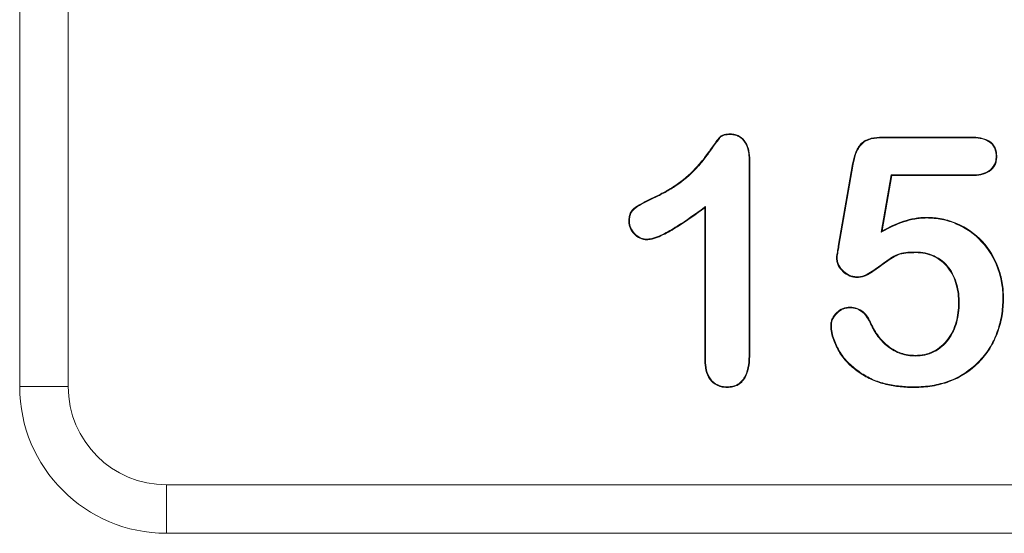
# Model space of a CAD drawing. Header units: millimetres. Extents: x 23 to 674, y 24 to 517.
# Tile 4 of 27: x 118 to 131, y 98 to 105. Entities that reach past the tile are written whole.
import ezdxf

# ---------------------------------------------------------------- set-up
doc = ezdxf.new("R2010")
doc.units = ezdxf.units.MM
doc.header["$LTSCALE"] = 2.5
doc.layers.add('Visible (ANSI)', color=7, linetype='Continuous', lineweight=9)
doc.layers.add('Visible Narrow (ANSI)', color=7, linetype='Continuous', lineweight=9)

msp = doc.modelspace()

# ---------------------------------------------------------------- linework, layer by layer
at = {"layer": 'Visible (ANSI)'}
for p, q in [((117.949, 110.196), (117.949, 100.196)), ((127.6325, 103.631), (127.6327, 103.6397)), ((129.7012, 103.596), (130.9132, 103.596)), ((129.7014, 103.5872), (129.7012, 103.596)), ((129.7014, 103.5872), (130.9131, 103.5872)), ((130.9131, 103.5872), (130.9132, 103.596)), ((131.2518, 103.3301), (131.2605, 103.3301)), ((127.8871, 103.2848), (127.8959, 103.2849)), ((127.8871, 103.2848), (127.8871, 100.647)), ((127.8959, 103.2849), (127.8959, 100.6469)), ((129.1017, 102.1112), (129.2952, 103.2296)), ((129.1103, 102.1097), (129.3038, 103.228)), ((129.3038, 103.228), (129.2952, 103.2296)), ((129.8231, 103.0797), (129.6875, 102.2998)), ((129.8304, 103.071), (129.6992, 102.3163)), ((129.8231, 103.0797), (129.8304, 103.071)), ((130.9268, 103.0797), (129.8231, 103.0797)), ((130.9269, 103.071), (129.8304, 103.071)), ((130.9268, 103.0797), (130.9269, 103.071)), ((127.2921, 102.6508), (127.2834, 102.6335)), ((127.2834, 100.554), (127.2834, 102.6335)), ((127.2921, 100.5541), (127.2921, 102.6508)), ((130.3034, 102.4935), (130.3035, 102.5022)), ((126.2558, 102.453), (126.247, 102.453)), ((129.6875, 102.2998), (129.6992, 102.3163)), ((126.4944, 102.2047), (126.4945, 102.196)), ((129.0852, 101.9525), (129.0764, 101.9526)), ((130.1587, 102.0297), (130.1586, 102.021)), ((129.3648, 101.6907), (129.3649, 101.6819)), ((129.261, 101.2685), (129.261, 101.2772)), ((130.7483, 101.3326), (130.7396, 101.3326)), ((131.3434, 101.401), (131.3521, 101.4009)), ((129.0066, 101.027), (128.9978, 101.027)), ((129.5416, 101.05), (129.5495, 101.0537)), ((127.8871, 100.647), (127.8959, 100.6469)), ((130.149, 100.6122), (130.149, 100.621)), ((127.2921, 100.5541), (127.2834, 100.554)), ((127.5876, 100.1922), (127.5876, 100.1835)), ((130.1401, 100.1922), (130.1401, 100.1835)), ((119.949, 98.196), (145.949, 98.196))]:
    msp.add_line(p, q, dxfattribs=at)
msp.add_arc((119.949, 100.196), 2, 180, 270, dxfattribs=at)
for points, knots in [([(126.582, 102.7709), (126.6344, 102.7966), (126.6867, 102.8223), (126.7889, 102.8786), (126.8388, 102.9089), (126.984, 103.0066), (127.073, 103.0831), (127.1929, 103.2105), (127.2313, 103.2545), (127.3034, 103.3462), (127.3359, 103.3947), (127.3872, 103.4656), (127.4041, 103.4893), (127.4392, 103.5359), (127.4562, 103.5596), (127.4838, 103.5935), (127.4938, 103.6045), (127.5179, 103.621), (127.5318, 103.6263), (127.5742, 103.6376), (127.6036, 103.6388), (127.6327, 103.6397)], [0, 0, 0, 0, 0.0001733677, 0.0001733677, 0.0003467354, 0.0003467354, 0.0006934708, 0.0006934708, 0.0008668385, 0.0008668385, 0.0010402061, 0.0010402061, 0.00112689, 0.00112689, 0.0012135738, 0.0012135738, 0.0012569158, 0.0012569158, 0.0013002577, 0.0013002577, 0.0013869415, 0.0013869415, 0.0013869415, 0.0013869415]), ([(126.5858, 102.763), (126.5858, 102.763), (126.5858, 102.763), (126.5858, 102.763), (126.6382, 102.7887), (126.6907, 102.8145), (126.7933, 102.8711), (126.8435, 102.9014), (126.9893, 102.9997), (127.079, 103.0767), (127.1994, 103.2047), (127.238, 103.2489), (127.3104, 103.341), (127.343, 103.3896), (127.3943, 103.4605), (127.411, 103.484), (127.4462, 103.5307), (127.4633, 103.5545), (127.4904, 103.5878), (127.4997, 103.598), (127.5218, 103.6131), (127.5346, 103.618), (127.5752, 103.6288), (127.6035, 103.6301), (127.6325, 103.631)], [0, 0, 0, 0, 0.0000000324, 0.0000000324, 0.0000000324, 0.0001729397, 0.0001729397, 0.000345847, 0.000345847, 0.0006916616, 0.0006916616, 0.0008645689, 0.0008645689, 0.0010374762, 0.0010374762, 0.0011239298, 0.0011239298, 0.0012103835, 0.0012103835, 0.0012536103, 0.0012536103, 0.0012968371, 0.0012968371, 0.0013828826, 0.0013828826, 0.0013828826, 0.0013828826]), ([(127.6325, 103.631), (127.6531, 103.6297), (127.6731, 103.6283), (127.7117, 103.6197), (127.7303, 103.6126), (127.7813, 103.5823), (127.8102, 103.5526), (127.8523, 103.4842), (127.8675, 103.446), (127.8838, 103.3669), (127.8856, 103.3259), (127.8871, 103.2848)], [0, 0, 0, 0, 0.00005960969, 0.00005960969, 0.00011961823, 0.00011961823, 0.00023963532, 0.00023963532, 0.0003596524, 0.0003596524, 0.00047950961, 0.00047950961, 0.00047950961, 0.00047950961]), ([(127.6327, 103.6397), (127.6533, 103.6384), (127.674, 103.637), (127.7144, 103.6281), (127.734, 103.6206), (127.7874, 103.5889), (127.817, 103.5582), (127.8603, 103.4878), (127.8758, 103.4487), (127.8926, 103.3677), (127.8943, 103.3261), (127.8959, 103.2849)], [0, 0, 0, 0, 0.00006172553, 0.00006172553, 0.00012345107, 0.00012345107, 0.00024690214, 0.00024690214, 0.0003703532, 0.0003703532, 0.00049380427, 0.00049380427, 0.00049380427, 0.00049380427]), ([(129.2952, 103.2296), (129.305, 103.2797), (129.3157, 103.3301), (129.353, 103.4256), (129.3782, 103.4716), (129.4512, 103.5437), (129.4993, 103.5663), (129.5985, 103.592), (129.6501, 103.5946), (129.7012, 103.596)], [0, 0, 0, 0, 0.00015147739, 0.00015147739, 0.00030295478, 0.00030295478, 0.00045443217, 0.00045443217, 0.00060590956, 0.00060590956, 0.00060590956, 0.00060590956]), ([(129.3038, 103.228), (129.3136, 103.2781), (129.3241, 103.3278), (129.3608, 103.4216), (129.3857, 103.4667), (129.456, 103.5363), (129.5024, 103.5581), (129.5997, 103.5833), (129.6502, 103.5858), (129.7014, 103.5872)], [0, 0, 0, 0, 0.00014828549, 0.00014828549, 0.00029666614, 0.00029666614, 0.00044504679, 0.00044504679, 0.00059331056, 0.00059331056, 0.00059331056, 0.00059331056]), ([(130.9131, 103.5872), (130.9546, 103.5862), (130.9957, 103.5847), (131.0758, 103.5695), (131.1151, 103.5566), (131.1838, 103.5147), (131.2115, 103.4844), (131.2368, 103.4296), (131.243, 103.4103), (131.25, 103.3711), (131.2509, 103.3508), (131.2518, 103.3301)], [0, 0, 0, 0, 0.00011946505, 0.00011946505, 0.00023903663, 0.00023903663, 0.00035860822, 0.00035860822, 0.00041839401, 0.00041839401, 0.00047776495, 0.00047776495, 0.00047776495, 0.00047776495]), ([(130.9132, 103.596), (130.9547, 103.5949), (130.9965, 103.5935), (131.0783, 103.578), (131.1185, 103.5647), (131.1895, 103.5214), (131.2188, 103.4894), (131.245, 103.4326), (131.2514, 103.4126), (131.2587, 103.3717), (131.2596, 103.3509), (131.2605, 103.3301)], [0, 0, 0, 0, 0.00012292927, 0.00012292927, 0.00024585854, 0.00024585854, 0.0003687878, 0.0003687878, 0.00043025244, 0.00043025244, 0.00049171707, 0.00049171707, 0.00049171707, 0.00049171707]), ([(131.2518, 103.3301), (131.2507, 103.3104), (131.2495, 103.2911), (131.2419, 103.2539), (131.2355, 103.2357), (131.2089, 103.1851), (131.1825, 103.1554), (131.1185, 103.113), (131.0817, 103.0987), (131.0057, 103.0829), (130.9663, 103.0812), (130.9268, 103.0797)], [0, 0, 0, 0, 0.00005693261, 0.00005693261, 0.00011428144, 0.00011428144, 0.00022897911, 0.00022897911, 0.00034367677, 0.00034367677, 0.00045821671, 0.00045821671, 0.00045821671, 0.00045821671]), ([(131.2605, 103.3301), (131.2594, 103.3102), (131.2583, 103.2903), (131.2503, 103.2513), (131.2436, 103.2323), (131.2158, 103.1796), (131.1885, 103.1489), (131.1222, 103.1049), (131.0844, 103.0903), (131.0065, 103.0741), (130.9665, 103.0725), (130.9269, 103.071)], [0, 0, 0, 0, 0.00005906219, 0.00005906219, 0.00011812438, 0.00011812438, 0.00023624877, 0.00023624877, 0.00035437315, 0.00035437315, 0.00047249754, 0.00047249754, 0.00047249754, 0.00047249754]), ([(126.247, 102.453), (126.248, 102.4736), (126.2489, 102.4943), (126.257, 102.5347), (126.2638, 102.5545), (126.2937, 102.6088), (126.3283, 102.6342), (126.4333, 102.6994), (126.5078, 102.7352), (126.582, 102.7709)], [0, 0, 0, 0, 0.00006150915, 0.00006150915, 0.00012301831, 0.00012301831, 0.00024603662, 0.00024603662, 0.00049207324, 0.00049207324, 0.00049207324, 0.00049207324]), ([(126.2558, 102.453), (126.2567, 102.4736), (126.2577, 102.4935), (126.2654, 102.5322), (126.2719, 102.5512), (126.3004, 102.6028), (126.3332, 102.6269), (126.4373, 102.6916), (126.5117, 102.7273), (126.5858, 102.763), (126.5858, 102.763), (126.5858, 102.763), (126.5858, 102.763)], [0, 0, 0, 0, 0.00005995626, 0.00005995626, 0.00012033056, 0.00012033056, 0.00024107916, 0.00024107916, 0.00048257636, 0.00048257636, 0.00048257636, 0.00048260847, 0.00048260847, 0.00048260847, 0.00048260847]), ([(127.2921, 102.6508), (127.2875, 102.6474), (127.2828, 102.6439), (127.2782, 102.6405), (127.1562, 102.5502), (127.0332, 102.4613), (126.8403, 102.3413), (126.7749, 102.3029), (126.6731, 102.2537), (126.6384, 102.2387), (126.5852, 102.2201), (126.5674, 102.2148), (126.5316, 102.2079), (126.5131, 102.2063), (126.4944, 102.2047)], [0, 0, 0, 0, 0.00001724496, 0.00001724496, 0.00001724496, 0.00047031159, 0.00047031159, 0.00069684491, 0.00069684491, 0.00081011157, 0.00081011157, 0.0008667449, 0.0008667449, 0.0009227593, 0.0009227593, 0.0009227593, 0.0009227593]), ([(127.2834, 102.6335), (127.1614, 102.5432), (127.0381, 102.4541), (126.8448, 102.3338), (126.7791, 102.2953), (126.6767, 102.2457), (126.6418, 102.2307), (126.5879, 102.2118), (126.5696, 102.2063), (126.5324, 102.1992), (126.5135, 102.1976), (126.4945, 102.196)], [0, 0, 0, 0, 0.00045537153, 0.00045537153, 0.00068305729, 0.00068305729, 0.00079690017, 0.00079690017, 0.00085382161, 0.00085382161, 0.00091074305, 0.00091074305, 0.00091074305, 0.00091074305]), ([(129.6875, 102.2998), (129.6928, 102.3028), (129.6981, 102.3057), (129.7034, 102.3086), (129.7964, 102.36), (129.8919, 102.4068), (130.0429, 102.4561), (130.094, 102.4698), (130.1721, 102.4837), (130.1983, 102.4875), (130.2506, 102.4923), (130.2768, 102.4929), (130.3034, 102.4935)], [0, 0, 0, 0, 0.00001809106, 0.00001809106, 0.00001809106, 0.00033481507, 0.00033481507, 0.00049317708, 0.00049317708, 0.00057235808, 0.00057235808, 0.00065131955, 0.00065131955, 0.00065131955, 0.00065131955]), ([(129.6992, 102.3163), (129.7923, 102.3677), (129.8885, 102.4149), (130.0405, 102.4645), (130.092, 102.4784), (130.1708, 102.4923), (130.1972, 102.4962), (130.2502, 102.5011), (130.2768, 102.5017), (130.3035, 102.5022)], [0, 0, 0, 0, 0.00031874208, 0.00031874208, 0.00047811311, 0.00047811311, 0.00055779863, 0.00055779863, 0.00063748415, 0.00063748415, 0.00063748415, 0.00063748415]), ([(130.3034, 102.4935), (130.3387, 102.4924), (130.3738, 102.4914), (130.4434, 102.4852), (130.4781, 102.4801), (130.5813, 102.4595), (130.6485, 102.4386), (130.8416, 102.3551), (130.9592, 102.2737), (131.1491, 102.0674), (131.2228, 101.945), (131.2959, 101.7477), (131.3142, 101.6797), (131.3324, 101.576), (131.3368, 101.5412), (131.3418, 101.4714), (131.3426, 101.4363), (131.3434, 101.401)], [0, 0, 0, 0, 0.0001040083, 0.0001040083, 0.0002082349, 0.0002082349, 0.0004166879, 0.0004166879, 0.0008335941, 0.0008335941, 0.0012505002, 0.0012505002, 0.0014589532, 0.0014589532, 0.0015631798, 0.0015631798, 0.0016671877, 0.0016671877, 0.0016671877, 0.0016671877]), ([(130.3035, 102.5022), (130.3388, 102.5012), (130.3742, 102.5001), (130.4445, 102.4939), (130.4796, 102.4887), (130.5836, 102.468), (130.6514, 102.4468), (130.8461, 102.3626), (130.9649, 102.2805), (131.1564, 102.0725), (131.2306, 101.9491), (131.3043, 101.7502), (131.3227, 101.6817), (131.341, 101.5772), (131.3455, 101.5421), (131.3506, 101.4716), (131.3513, 101.4363), (131.3521, 101.4009)], [0, 0, 0, 0, 0.0001050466, 0.0001050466, 0.0002100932, 0.0002100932, 0.0004201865, 0.0004201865, 0.000840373, 0.000840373, 0.0012605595, 0.0012605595, 0.0014706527, 0.0014706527, 0.0015756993, 0.0015756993, 0.0016807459, 0.0016807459, 0.0016807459, 0.0016807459]), ([(126.4945, 102.196), (126.4781, 102.1969), (126.4616, 102.1979), (126.4295, 102.2043), (126.4138, 102.2098), (126.3694, 102.2312), (126.343, 102.2516), (126.2975, 102.299), (126.2791, 102.3267), (126.2599, 102.3722), (126.2548, 102.3879), (126.2488, 102.4201), (126.2479, 102.4366), (126.247, 102.453)], [0, 0, 0, 0, 0.00004864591, 0.00004864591, 0.00009729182, 0.00009729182, 0.00019458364, 0.00019458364, 0.00029187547, 0.00029187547, 0.00034052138, 0.00034052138, 0.00038916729, 0.00038916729, 0.00038916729, 0.00038916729]), ([(126.4944, 102.2047), (126.4781, 102.2057), (126.4624, 102.2066), (126.432, 102.2127), (126.417, 102.2179), (126.3744, 102.2385), (126.3486, 102.2583), (126.3044, 102.3043), (126.2867, 102.331), (126.2681, 102.3751), (126.2632, 102.3903), (126.2575, 102.4208), (126.2566, 102.4367), (126.2558, 102.453)], [0, 0, 0, 0, 0.00004638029, 0.00004638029, 0.00009335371, 0.00009335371, 0.00018730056, 0.00018730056, 0.0002812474, 0.0002812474, 0.00032822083, 0.00032822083, 0.00037478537, 0.00037478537, 0.00037478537, 0.00037478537]), ([(129.0764, 101.9526), (129.0787, 101.9793), (129.0838, 102.0056), (129.0929, 102.0584), (129.0973, 102.0848), (129.1017, 102.1112)], [0, 0, 0, 0, 0.00008028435, 0.00008028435, 0.0001605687, 0.0001605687, 0.0001605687, 0.0001605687]), ([(129.0852, 101.9525), (129.0874, 101.9782), (129.0925, 102.0044), (129.1015, 102.0569), (129.1059, 102.0833), (129.1103, 102.1097)], [0, 0, 0, 0, 0.00007929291, 0.00007929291, 0.00015921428, 0.00015921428, 0.00015921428, 0.00015921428]), ([(129.3649, 101.6819), (129.3467, 101.683), (129.3286, 101.6841), (129.2928, 101.6903), (129.2753, 101.6955), (129.2247, 101.7161), (129.194, 101.7366), (129.1407, 101.7862), (129.1174, 101.8148), (129.0928, 101.8635), (129.0864, 101.8808), (129.0786, 101.9162), (129.0775, 101.9344), (129.0764, 101.9526)], [0, 0, 0, 0, 0.0000542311, 0.0000542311, 0.00010846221, 0.00010846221, 0.00021692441, 0.00021692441, 0.00032538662, 0.00032538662, 0.00037961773, 0.00037961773, 0.00043384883, 0.00043384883, 0.00043384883, 0.00043384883]), ([(129.3648, 101.6907), (129.3468, 101.6917), (129.3292, 101.6928), (129.295, 101.6988), (129.278, 101.7038), (129.229, 101.7237), (129.1993, 101.7436), (129.1473, 101.792), (129.1246, 101.8199), (129.1009, 101.8669), (129.0947, 101.8834), (129.0874, 101.9171), (129.0863, 101.9345), (129.0852, 101.9525)], [0, 0, 0, 0, 0.00005196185, 0.00005196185, 0.00010455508, 0.00010455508, 0.00020974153, 0.00020974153, 0.00031492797, 0.00031492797, 0.0003675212, 0.0003675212, 0.00041949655, 0.00041949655, 0.00041949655, 0.00041949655]), ([(130.1587, 102.0297), (130.1586, 102.0297), (130.1585, 102.0297), (130.1585, 102.0297), (130.0847, 102.0291), (130.0097, 102.0264), (129.9006, 101.9966), (129.866, 101.9791), (129.8034, 101.9391), (129.7727, 101.9188), (129.6823, 101.8544), (129.6247, 101.8081), (129.5332, 101.748), (129.5016, 101.7298), (129.4518, 101.7078), (129.4349, 101.7017), (129.4008, 101.694), (129.383, 101.6923), (129.3648, 101.6907)], [0, 0, 0, 0, 0.00000019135, 0.00000019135, 0.00000019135, 0.00022368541, 0.00022368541, 0.00033543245, 0.00033543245, 0.00044717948, 0.00044717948, 0.00067067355, 0.00067067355, 0.00078242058, 0.00078242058, 0.00083829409, 0.00083829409, 0.00089350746, 0.00089350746, 0.00089350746, 0.00089350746]), ([(130.1586, 102.021), (130.0853, 102.0203), (130.0103, 102.0175), (129.9037, 101.9884), (129.8705, 101.9716), (129.8084, 101.9319), (129.7776, 101.9116), (129.6876, 101.8475), (129.6301, 101.8012), (129.5378, 101.7405), (129.5058, 101.7221), (129.455, 101.6997), (129.4376, 101.6933), (129.4017, 101.6853), (129.3833, 101.6836), (129.3649, 101.6819)], [0, 0, 0, 0, 0.00022342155, 0.00022342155, 0.00033513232, 0.00033513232, 0.00044684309, 0.00044684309, 0.00067026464, 0.00067026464, 0.00078197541, 0.00078197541, 0.0008378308, 0.0008378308, 0.00089368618, 0.00089368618, 0.00089368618, 0.00089368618]), ([(130.7396, 101.3326), (130.7387, 101.3748), (130.7377, 101.4171), (130.7279, 101.501), (130.7198, 101.5426), (130.6866, 101.6649), (130.6502, 101.7428), (130.5738, 101.844), (130.5447, 101.8751), (130.4791, 101.9283), (130.4427, 101.9504), (130.3659, 101.9858), (130.3258, 101.9998), (130.2431, 102.0172), (130.2007, 102.0195), (130.1586, 102.021)], [0, 0, 0, 0, 0.0001256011, 0.0001256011, 0.0002512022, 0.0002512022, 0.0005024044, 0.0005024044, 0.0006280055, 0.0006280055, 0.0007536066, 0.0007536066, 0.0008792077, 0.0008792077, 0.0010048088, 0.0010048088, 0.0010048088, 0.0010048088]), ([(130.7483, 101.3326), (130.7483, 101.3326), (130.7483, 101.3327), (130.7483, 101.3328), (130.7474, 101.375), (130.7464, 101.4176), (130.7365, 101.5024), (130.7284, 101.5444), (130.6948, 101.6681), (130.6579, 101.7471), (130.5804, 101.8497), (130.5508, 101.8813), (130.484, 101.9356), (130.4469, 101.958), (130.369, 101.9939), (130.3283, 102.0082), (130.2442, 102.0259), (130.201, 102.0282), (130.1589, 102.0297), (130.1588, 102.0297), (130.1587, 102.0297), (130.1587, 102.0297)], [0, 0, 0, 0, 0.0000002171, 0.0000002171, 0.0000002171, 0.0001275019, 0.0001275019, 0.0002547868, 0.0002547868, 0.0005093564, 0.0005093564, 0.0006366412, 0.0006366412, 0.0007639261, 0.0007639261, 0.0008912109, 0.0008912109, 0.0010184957, 0.0010184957, 0.0010184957, 0.0010186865, 0.0010186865, 0.0010186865, 0.0010186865]), ([(128.9978, 101.027), (128.9989, 101.0437), (129, 101.0605), (129.0074, 101.093), (129.0133, 101.1089), (129.0354, 101.154), (129.0561, 101.1808), (129.1038, 101.2278), (129.1317, 101.2473), (129.1783, 101.266), (129.1946, 101.2705), (129.2275, 101.2757), (129.2443, 101.2765), (129.261, 101.2772)], [0, 0, 0, 0, 0.0000495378, 0.0000495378, 0.0000990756, 0.0000990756, 0.0001981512, 0.0001981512, 0.0002972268, 0.0002972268, 0.0003467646, 0.0003467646, 0.0003963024, 0.0003963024, 0.0003963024, 0.0003963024]), ([(129.261, 101.2772), (129.2933, 101.2759), (129.3262, 101.2729), (129.3873, 101.2508), (129.4155, 101.2337), (129.4651, 101.1918), (129.4863, 101.1668), (129.5222, 101.1127), (129.5361, 101.0832), (129.5495, 101.0537)], [0, 0, 0, 0, 0.00009636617, 0.00009636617, 0.00019273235, 0.00019273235, 0.00028909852, 0.00028909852, 0.0003854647, 0.0003854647, 0.0003854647, 0.0003854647]), ([(131.3434, 101.401), (131.3411, 101.3206), (131.3377, 101.2409), (131.3107, 101.0836), (131.2902, 101.0059), (131.2346, 100.8564), (131.1995, 100.784), (131.115, 100.6489), (131.0649, 100.5862), (130.8966, 100.4163), (130.7591, 100.3282), (130.5726, 100.2578), (130.5345, 100.2462), (130.4571, 100.2259), (130.4182, 100.2169), (130.3002, 100.198), (130.2201, 100.1937), (130.1401, 100.1922)], [0, 0, 0, 0, 0.0002361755, 0.0002361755, 0.0004725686, 0.0004725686, 0.0007089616, 0.0007089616, 0.0009453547, 0.0009453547, 0.0014181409, 0.0014181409, 0.0015363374, 0.0015363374, 0.0016545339, 0.0016545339, 0.0018908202, 0.0018908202, 0.0018908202, 0.0018908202]), ([(131.3521, 101.4009), (131.3498, 101.3206), (131.3464, 101.2401), (131.3192, 101.0816), (131.2986, 101.0034), (131.2425, 100.8528), (131.2073, 100.78), (131.122, 100.6437), (131.0716, 100.5805), (130.9019, 100.4092), (130.7634, 100.3204), (130.5753, 100.2496), (130.5369, 100.2378), (130.4591, 100.2174), (130.4199, 100.2083), (130.3009, 100.1892), (130.2204, 100.1849), (130.1401, 100.1835)], [0, 0, 0, 0, 0.0002380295, 0.0002380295, 0.0004760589, 0.0004760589, 0.0007140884, 0.0007140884, 0.0009521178, 0.0009521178, 0.0014281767, 0.0014281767, 0.0015471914, 0.0015471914, 0.0016662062, 0.0016662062, 0.0019042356, 0.0019042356, 0.0019042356, 0.0019042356]), ([(130.149, 100.621), (130.1922, 100.6222), (130.2355, 100.6246), (130.3198, 100.6437), (130.3611, 100.6576), (130.4385, 100.6961), (130.4743, 100.7209), (130.5399, 100.7773), (130.5701, 100.8086), (130.6466, 100.9132), (130.6835, 100.993), (130.718, 101.1179), (130.7263, 101.1605), (130.737, 101.2462), (130.7384, 101.2894), (130.7396, 101.3326)], [0, 0, 0, 0, 0.0001289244, 0.0001289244, 0.0002578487, 0.0002578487, 0.0003867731, 0.0003867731, 0.0005156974, 0.0005156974, 0.0007735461, 0.0007735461, 0.0009024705, 0.0009024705, 0.0010313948, 0.0010313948, 0.0010313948, 0.0010313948]), ([(130.149, 100.6122), (130.1491, 100.6122), (130.1492, 100.6122), (130.1492, 100.6122), (130.1924, 100.6135), (130.2367, 100.6159), (130.3225, 100.6354), (130.3643, 100.6494), (130.4431, 100.6887), (130.4796, 100.7139), (130.546, 100.771), (130.5767, 100.8029), (130.6544, 100.9092), (130.6917, 100.9898), (130.7266, 101.1161), (130.7349, 101.159), (130.7457, 101.2455), (130.7472, 101.2892), (130.7483, 101.3324), (130.7483, 101.3324), (130.7483, 101.3325), (130.7483, 101.3326)], [0, 0, 0, 0, 0.0000002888, 0.0000002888, 0.0000002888, 0.0001308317, 0.0001308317, 0.0002613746, 0.0002613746, 0.0003919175, 0.0003919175, 0.0005224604, 0.0005224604, 0.0007835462, 0.0007835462, 0.000914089, 0.000914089, 0.0010446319, 0.0010446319, 0.0010446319, 0.0010448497, 0.0010448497, 0.0010448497, 0.0010448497]), ([(129.0066, 101.027), (129.0077, 101.0436), (129.0088, 101.0595), (129.0157, 101.0904), (129.0214, 101.1056), (129.0427, 101.149), (129.0628, 101.1752), (129.1093, 101.2209), (129.1361, 101.2397), (129.181, 101.2577), (129.1965, 101.262), (129.2281, 101.2669), (129.2444, 101.2677), (129.261, 101.2685)], [0, 0, 0, 0, 0.00004737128, 0.00004737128, 0.00009526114, 0.00009526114, 0.00019104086, 0.00019104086, 0.00028682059, 0.00028682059, 0.00033471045, 0.00033471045, 0.00038224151, 0.00038224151, 0.00038224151, 0.00038224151]), ([(129.261, 101.2685), (129.2932, 101.2672), (129.3245, 101.2643), (129.3832, 101.243), (129.4105, 101.2264), (129.4587, 101.1857), (129.4794, 101.1614), (129.5145, 101.1084), (129.5281, 101.0797), (129.5415, 101.0501), (129.5415, 101.0501), (129.5415, 101.05), (129.5416, 101.05)], [0, 0, 0, 0, 0.00009346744, 0.00009346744, 0.00018729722, 0.00018729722, 0.000281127, 0.000281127, 0.00037495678, 0.00037495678, 0.00037495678, 0.00037504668, 0.00037504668, 0.00037504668, 0.00037504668]), ([(130.1401, 100.1835), (130.1074, 100.1837), (130.0747, 100.1839), (130.0094, 100.1868), (129.9769, 100.1896), (129.8793, 100.1995), (129.8146, 100.2099), (129.6875, 100.2404), (129.6249, 100.2601), (129.5052, 100.3129), (129.4484, 100.3457), (129.3403, 100.4194), (129.2888, 100.4601), (129.1951, 100.5514), (129.1538, 100.6027), (129.0855, 100.7144), (129.0574, 100.7738), (129.0241, 100.8661), (129.0146, 100.8975), (129.0019, 100.9617), (128.9998, 100.9943), (128.9978, 101.027)], [0, 0, 0, 0, 0.000097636, 0.000097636, 0.0001952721, 0.0001952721, 0.0003905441, 0.0003905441, 0.0005858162, 0.0005858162, 0.0007810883, 0.0007810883, 0.0009763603, 0.0009763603, 0.0011716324, 0.0011716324, 0.0013669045, 0.0013669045, 0.0014645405, 0.0014645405, 0.0015621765, 0.0015621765, 0.0015621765, 0.0015621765]), ([(130.1401, 100.1922), (130.1074, 100.1924), (130.0748, 100.1926), (130.01, 100.1956), (129.9776, 100.1983), (129.8803, 100.2082), (129.8163, 100.2185), (129.6898, 100.2488), (129.6278, 100.2683), (129.5093, 100.3206), (129.4529, 100.3532), (129.3456, 100.4264), (129.2944, 100.4668), (129.2016, 100.5572), (129.1608, 100.6079), (129.0933, 100.7184), (129.0654, 100.7774), (129.0324, 100.8687), (129.0231, 100.8998), (129.0107, 100.9626), (129.0085, 100.9944), (129.0066, 101.027)], [0, 0, 0, 0, 0.0000967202, 0.0000967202, 0.0001935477, 0.0001935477, 0.0003872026, 0.0003872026, 0.0005808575, 0.0005808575, 0.0007745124, 0.0007745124, 0.0009681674, 0.0009681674, 0.0011618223, 0.0011618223, 0.0013554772, 0.0013554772, 0.0014523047, 0.0014523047, 0.0015485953, 0.0015485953, 0.0015485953, 0.0015485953]), ([(129.5416, 101.05), (129.5416, 101.05), (129.5416, 101.0499), (129.5416, 101.0499), (129.5557, 101.0204), (129.5699, 100.9907), (129.6025, 100.9333), (129.6209, 100.9057), (129.6807, 100.8266), (129.7266, 100.7782), (129.8317, 100.6976), (129.8908, 100.6654), (129.9849, 100.6335), (130.0171, 100.6248), (130.0829, 100.6146), (130.116, 100.6134), (130.1487, 100.6122), (130.1488, 100.6122), (130.1489, 100.6122), (130.149, 100.6122)], [0, 0, 0, 0, 0.00000009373, 0.00000009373, 0.00000009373, 0.0000984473, 0.0000984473, 0.00019680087, 0.00019680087, 0.00039350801, 0.00039350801, 0.00059021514, 0.00059021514, 0.00068856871, 0.00068856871, 0.00078692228, 0.00078692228, 0.00078692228, 0.00078720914, 0.00078720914, 0.00078720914, 0.00078720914]), ([(129.5495, 101.0537), (129.5636, 101.0242), (129.5777, 100.9947), (129.6099, 100.9379), (129.6281, 100.9107), (129.6873, 100.8324), (129.7325, 100.7846), (129.8363, 100.705), (129.8943, 100.6734), (129.9873, 100.6419), (130.0191, 100.6333), (130.0835, 100.6233), (130.1163, 100.6221), (130.149, 100.621)], [0, 0, 0, 0, 0.00009715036, 0.00009715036, 0.00019430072, 0.00019430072, 0.00038860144, 0.00038860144, 0.00058290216, 0.00058290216, 0.00068005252, 0.00068005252, 0.00077720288, 0.00077720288, 0.00077720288, 0.00077720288]), ([(127.8871, 100.647), (127.8849, 100.5439), (127.8791, 100.4348), (127.8106, 100.2968), (127.7781, 100.2549), (127.7127, 100.2158), (127.6887, 100.2063), (127.6393, 100.1952), (127.6138, 100.1937), (127.5876, 100.1922)], [0, 0, 0, 0, 0.00030872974, 0.00030872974, 0.00046314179, 0.00046314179, 0.00054034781, 0.00054034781, 0.00061708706, 0.00061708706, 0.00061708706, 0.00061708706]), ([(127.8959, 100.6469), (127.8936, 100.5436), (127.888, 100.4332), (127.8178, 100.2918), (127.7843, 100.2484), (127.7164, 100.2078), (127.6915, 100.198), (127.6402, 100.1864), (127.6139, 100.1849), (127.5876, 100.1835)], [0, 0, 0, 0, 0.00031538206, 0.00031538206, 0.00047307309, 0.00047307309, 0.0005519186, 0.0005519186, 0.00063076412, 0.00063076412, 0.00063076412, 0.00063076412]), ([(127.5876, 100.1835), (127.5649, 100.1847), (127.5423, 100.1859), (127.4979, 100.194), (127.476, 100.2008), (127.4145, 100.2295), (127.3785, 100.2593), (127.3251, 100.3324), (127.308, 100.3753), (127.2871, 100.4634), (127.2849, 100.5088), (127.2834, 100.554)], [0, 0, 0, 0, 0.00006704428, 0.00006704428, 0.00013408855, 0.00013408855, 0.0002681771, 0.0002681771, 0.00040226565, 0.00040226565, 0.0005363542, 0.0005363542, 0.0005363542, 0.0005363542]), ([(127.5876, 100.1922), (127.5651, 100.1934), (127.543, 100.1946), (127.5001, 100.2025), (127.479, 100.2091), (127.4196, 100.2368), (127.3847, 100.2656), (127.333, 100.3364), (127.3162, 100.3782), (127.2958, 100.4645), (127.2936, 100.509), (127.2921, 100.5541)], [0, 0, 0, 0, 0.00006487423, 0.00006487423, 0.00013020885, 0.00013020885, 0.00026087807, 0.00026087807, 0.0003915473, 0.0003915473, 0.00052207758, 0.00052207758, 0.00052207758, 0.00052207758])]:
    msp.add_open_spline(points, degree=3, knots=knots, dxfattribs=at)
at = {"layer": 'Visible Narrow (ANSI)'}
for p, q in [((118.6104, 110.196), (118.6104, 100.196)), ((126.5858, 102.763), (126.582, 102.7709)), ((129.1103, 102.1097), (129.1017, 102.1112)), ((117.949, 100.196), (118.6104, 100.196)), ((119.949, 98.8574), (145.949, 98.8574)), ((119.949, 98.196), (119.949, 98.8574))]:
    msp.add_line(p, q, dxfattribs=at)
msp.add_arc((119.949, 100.196), 1.3386, 180, 270, dxfattribs=at)

doc.saveas('drawing.dxf')
